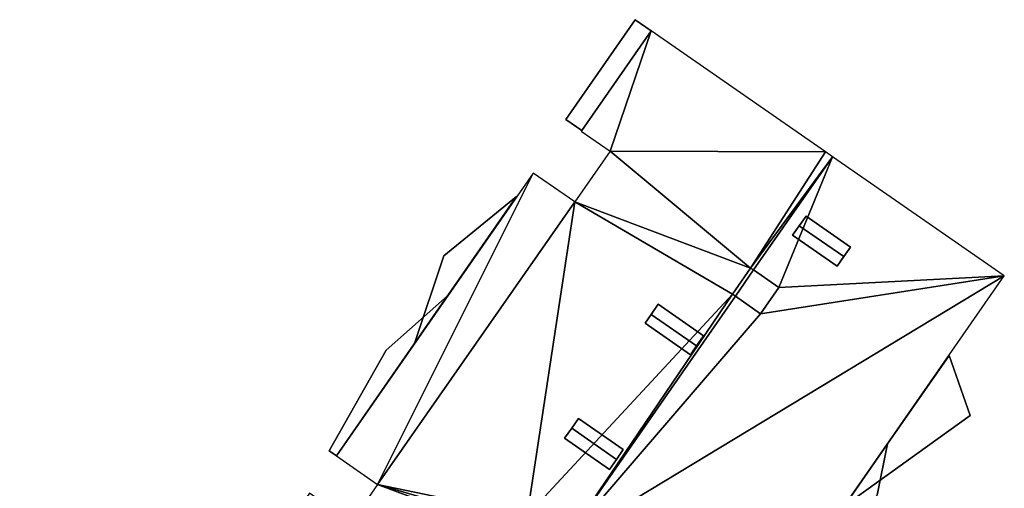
# Model space of a CAD drawing. Header units: inches. Extents: x 572839 to 573167, y 7035528 to 7035769.
# Tile 3 of 20: x 572839 to 572876, y 7035678 to 7035695. Entities that reach past the tile are written whole.
import ezdxf

# ---------------------------------------------------------------- set-up
doc = ezdxf.new("R2010")
doc.units = ezdxf.units.IN
doc.header["$MEASUREMENT"] = 0
doc.layers.add('Bygning', color=10, linetype='Continuous')

msp = doc.modelspace()

# ---------------------------------------------------------------- linework, layer by layer
at = {"layer": 'Bygning', "color": 74, "true_color": 0x55aa00}
for points in [[(572859.8, 7035691.63, 47.55), (572862.44, 7035695.43, 47.55), (572862.44, 7035695.43, 48.3), (572859.8, 7035691.63, 48.3)], [(572859.8, 7035691.63, 47.55), (572862.44, 7035695.43, 47.55), (572862.44, 7035695.43, 48.3), (572859.8, 7035691.63, 48.3)], [(572863.04, 7035695.01, 47.55), (572862.44, 7035695.43, 47.55), (572859.8, 7035691.63, 47.55), (572860.4, 7035691.21, 47.55)], [(572863.04, 7035695.01, 47.55), (572862.44, 7035695.43, 47.55), (572859.8, 7035691.63, 47.55), (572860.4, 7035691.21, 47.55)], [(572862.44, 7035695.43, 47.55), (572863.04, 7035695.01, 47.55), (572863.04, 7035695.01, 48.3), (572862.44, 7035695.43, 48.3)], [(572862.44, 7035695.43, 47.55), (572863.04, 7035695.01, 47.55), (572863.04, 7035695.01, 48.3), (572862.44, 7035695.43, 48.3)], [(572863.04, 7035695.01, 47.55), (572860.4, 7035691.21, 47.55), (572860.4, 7035691.21, 48.3), (572863.04, 7035695.01, 48.3)], [(572863.04, 7035695.01, 47.55), (572860.4, 7035691.21, 47.55), (572860.4, 7035691.21, 48.3), (572863.04, 7035695.01, 48.3)], [(572860.4, 7035691.21, 47.55), (572859.8, 7035691.63, 47.55), (572859.8, 7035691.63, 48.3), (572860.4, 7035691.21, 48.3)], [(572860.4, 7035691.21, 47.55), (572859.8, 7035691.63, 47.55), (572859.8, 7035691.63, 48.3), (572860.4, 7035691.21, 48.3)], [(572857.92, 7035688.69, 43.5), (572854.03, 7035683.09, 43.5), (572854.03, 7035683.09, 44.25), (572857.92, 7035688.69, 44.25)], [(572857.92, 7035688.69, 43.5), (572854.03, 7035683.09, 43.5), (572854.03, 7035683.09, 44.25), (572857.92, 7035688.69, 44.25)], [(572857.92, 7035688.69, 50.62), (572854.03, 7035683.09, 50.62), (572854.03, 7035683.09, 51.37), (572857.92, 7035688.69, 51.37)], [(572857.92, 7035688.69, 50.62), (572854.03, 7035683.09, 50.62), (572854.03, 7035683.09, 51.37), (572857.92, 7035688.69, 51.37)], [(572857.92, 7035688.69, 43.5), (572855.15, 7035686.43, 43.5), (572854.03, 7035683.09, 43.5)], [(572855.15, 7035686.43, 50.62), (572854.03, 7035683.09, 50.62), (572857.92, 7035688.69, 50.62)], [(572855.15, 7035686.43, 50.62), (572854.03, 7035683.09, 50.62), (572857.92, 7035688.69, 50.62)], [(572857.92, 7035688.69, 43.5), (572855.15, 7035686.43, 43.5), (572854.03, 7035683.09, 43.5)], [(572855.15, 7035686.43, 43.5), (572857.92, 7035688.69, 43.5), (572857.92, 7035688.69, 44.25), (572855.15, 7035686.43, 44.25)], [(572855.15, 7035686.43, 43.5), (572857.92, 7035688.69, 43.5), (572857.92, 7035688.69, 44.25), (572855.15, 7035686.43, 44.25)], [(572855.15, 7035686.43, 50.62), (572857.92, 7035688.69, 50.62), (572857.92, 7035688.69, 51.37), (572855.15, 7035686.43, 51.37)], [(572855.15, 7035686.43, 50.62), (572857.92, 7035688.69, 50.62), (572857.92, 7035688.69, 51.37), (572855.15, 7035686.43, 51.37)], [(572868.68, 7035687.58, 54.33), (572868.94, 7035687.95, 54.18), (572868.94, 7035687.95, 53.686), (572868.68, 7035687.58, 53.685)], [(572868.94, 7035687.95, 54.18), (572868.68, 7035687.58, 54.33), (572870.38, 7035686.41, 54.33), (572870.63, 7035686.771, 54.18)], [(572868.94, 7035687.95, 54.18), (572868.68, 7035687.58, 54.33), (572870.38, 7035686.41, 54.33), (572870.63, 7035686.771, 54.18)], [(572868.94, 7035687.95, 54.18), (572870.63, 7035686.771, 54.18), (572870.63, 7035686.771, 53.78), (572868.94, 7035687.95, 53.686)], [(572868.43, 7035687.22, 54.18), (572868.68, 7035687.58, 54.33), (572868.68, 7035687.58, 53.685), (572868.43, 7035687.22, 53.685)], [(572868.68, 7035687.58, 54.33), (572868.43, 7035687.22, 54.18), (572870.13, 7035686.04, 54.18), (572870.38, 7035686.41, 54.33)], [(572868.68, 7035687.58, 54.33), (572868.43, 7035687.22, 54.18), (572870.13, 7035686.04, 54.18), (572870.38, 7035686.41, 54.33)], [(572870.13, 7035686.04, 54.18), (572868.43, 7035687.22, 54.18), (572868.43, 7035687.22, 53.685), (572870.13, 7035686.04, 53.78)], [(572870.63, 7035686.771, 54.18), (572870.38, 7035686.41, 54.33), (572870.38, 7035686.41, 53.78), (572870.63, 7035686.771, 53.78)], [(572854.03, 7035683.09, 43.5), (572855.15, 7035686.43, 43.5), (572855.15, 7035686.43, 44.25), (572854.03, 7035683.09, 44.25)], [(572854.03, 7035683.09, 43.5), (572855.15, 7035686.43, 43.5), (572855.15, 7035686.43, 44.25), (572854.03, 7035683.09, 44.25)], [(572854.03, 7035683.09, 50.62), (572855.15, 7035686.43, 50.62), (572855.15, 7035686.43, 51.37), (572854.03, 7035683.09, 51.37)], [(572854.03, 7035683.09, 50.62), (572855.15, 7035686.43, 50.62), (572855.15, 7035686.43, 51.37), (572854.03, 7035683.09, 51.37)], [(572870.38, 7035686.41, 54.33), (572870.13, 7035686.04, 54.18), (572870.13, 7035686.04, 53.78), (572870.38, 7035686.41, 53.78)], [(572866.94, 7035685.9, 54.02), (572866.83, 7035685.97, 54.02), (572866.14, 7035684.98, 54.02), (572866.25, 7035684.9, 54.02)], [(572866.94, 7035685.9, 54.02), (572866.83, 7035685.97, 54.02), (572866.14, 7035684.98, 54.02), (572866.25, 7035684.9, 54.02)], [(572866.25, 7035684.9, 54.02), (572867.21, 7035684.23, 54.02), (572867.9, 7035685.23, 54.02), (572866.94, 7035685.9, 54.02)], [(572866.25, 7035684.9, 54.02), (572867.21, 7035684.23, 54.02), (572867.9, 7035685.23, 54.02), (572866.94, 7035685.9, 54.02)], [(572855.29, 7035684.91, 47.1), (572852.96, 7035682.84, 47.1), (572850.78, 7035679.01, 47.1), (572851.06, 7035678.82, 47.1)], [(572855.29, 7035684.91, 47.1), (572852.96, 7035682.84, 47.1), (572850.78, 7035679.01, 47.1), (572851.06, 7035678.82, 47.1)], [(572855.29, 7035684.91, 47.1), (572851.06, 7035678.82, 47.1), (572851.06, 7035678.82, 47.85), (572855.29, 7035684.91, 47.85)], [(572855.29, 7035684.91, 47.1), (572851.06, 7035678.82, 47.1), (572851.06, 7035678.82, 47.85), (572855.29, 7035684.91, 47.85)], [(572852.96, 7035682.84, 47.1), (572855.29, 7035684.91, 47.1), (572855.29, 7035684.91, 47.85), (572852.96, 7035682.84, 47.85)], [(572852.96, 7035682.84, 47.1), (572855.29, 7035684.91, 47.1), (572855.29, 7035684.91, 47.85), (572852.96, 7035682.84, 47.85)], [(572863.04, 7035684.2, 54.35), (572863.31, 7035684.59, 54.18), (572863.31, 7035684.59, 53.577), (572863.04, 7035684.2, 53.582)], [(572863.31, 7035684.59, 54.18), (572863.04, 7035684.2, 54.35), (572864.77, 7035683.01, 54.35), (572865.04, 7035683.39, 54.18)], [(572863.31, 7035684.59, 54.18), (572863.04, 7035684.2, 54.35), (572864.77, 7035683.01, 54.35), (572865.04, 7035683.39, 54.18)], [(572863.31, 7035684.59, 54.18), (572865.04, 7035683.39, 54.18), (572865.04, 7035683.39, 53.515), (572863.31, 7035684.59, 53.577)], [(572862.81, 7035683.87, 54.18), (572863.04, 7035684.2, 54.35), (572863.04, 7035684.2, 53.582), (572862.81, 7035683.87, 53.587)], [(572863.04, 7035684.2, 54.35), (572862.81, 7035683.87, 54.18), (572864.54, 7035682.67, 54.18), (572864.77, 7035683.01, 54.35)], [(572863.04, 7035684.2, 54.35), (572862.81, 7035683.87, 54.18), (572864.54, 7035682.67, 54.18), (572864.77, 7035683.01, 54.35)], [(572864.54, 7035682.67, 54.18), (572862.81, 7035683.87, 54.18), (572862.81, 7035683.87, 53.587), (572864.54, 7035682.67, 53.525)], [(572865.04, 7035683.39, 54.18), (572864.77, 7035683.01, 54.35), (572864.77, 7035683.01, 53.521), (572865.04, 7035683.39, 53.515)], [(572850.78, 7035679.01, 47.1), (572852.96, 7035682.84, 47.1), (572852.96, 7035682.84, 47.85), (572850.78, 7035679.01, 47.85)], [(572850.78, 7035679.01, 47.1), (572852.96, 7035682.84, 47.1), (572852.96, 7035682.84, 47.85), (572850.78, 7035679.01, 47.85)], [(572864.77, 7035683.01, 54.35), (572864.54, 7035682.67, 54.18), (572864.54, 7035682.67, 53.525), (572864.77, 7035683.01, 53.521)], [(572872.04, 7035679.271, 41.1), (572870.4, 7035676.91, 41.1), (572875.19, 7035680.351, 41.1), (572874.39, 7035682.64, 41.1)], [(572872.04, 7035679.271, 41.1), (572870.4, 7035676.91, 41.1), (572875.19, 7035680.351, 41.1), (572874.39, 7035682.64, 41.1)], [(572872.04, 7035679.271, 41.1), (572874.39, 7035682.64, 41.1), (572874.39, 7035682.64, 41.85), (572872.04, 7035679.271, 41.85)], [(572872.04, 7035679.271, 41.1), (572874.39, 7035682.64, 41.1), (572874.39, 7035682.64, 41.85), (572872.04, 7035679.271, 41.85)], [(572874.39, 7035682.64, 41.1), (572875.19, 7035680.351, 41.1), (572875.19, 7035680.351, 41.85), (572874.39, 7035682.64, 41.85)], [(572874.39, 7035682.64, 41.1), (572875.19, 7035680.351, 41.1), (572875.19, 7035680.351, 41.85), (572874.39, 7035682.64, 41.85)], [(572860.02, 7035679.87, 54.35), (572860.28, 7035680.24, 54.18), (572860.28, 7035680.24, 53.637), (572860.02, 7035679.87, 53.642)], [(572860.28, 7035680.24, 54.18), (572860.02, 7035679.87, 54.35), (572861.72, 7035678.68, 54.35), (572861.98, 7035679.061, 54.18)], [(572860.28, 7035680.24, 54.18), (572860.02, 7035679.87, 54.35), (572861.72, 7035678.68, 54.35), (572861.98, 7035679.061, 54.18)], [(572860.28, 7035680.24, 54.18), (572861.98, 7035679.061, 54.18), (572861.98, 7035679.061, 53.577), (572860.28, 7035680.24, 53.637)], [(572875.19, 7035680.351, 41.1), (572870.4, 7035676.91, 41.1), (572870.4, 7035676.91, 41.85), (572875.19, 7035680.351, 41.85)], [(572875.19, 7035680.351, 41.1), (572870.4, 7035676.91, 41.1), (572870.4, 7035676.91, 41.85), (572875.19, 7035680.351, 41.85)], [(572859.75, 7035679.49, 54.18), (572860.02, 7035679.87, 54.35), (572860.02, 7035679.87, 53.642), (572859.75, 7035679.49, 53.648)], [(572860.02, 7035679.87, 54.35), (572859.75, 7035679.49, 54.18), (572861.46, 7035678.3, 54.18), (572861.72, 7035678.68, 54.35)], [(572860.02, 7035679.87, 54.35), (572859.75, 7035679.49, 54.18), (572861.46, 7035678.3, 54.18), (572861.72, 7035678.68, 54.35)], [(572861.46, 7035678.3, 54.18), (572859.75, 7035679.49, 54.18), (572859.75, 7035679.49, 53.648), (572861.46, 7035678.3, 53.587)], [(572851.06, 7035678.82, 47.1), (572850.78, 7035679.01, 47.1), (572850.78, 7035679.01, 47.85), (572851.06, 7035678.82, 47.85)], [(572851.06, 7035678.82, 47.1), (572850.78, 7035679.01, 47.1), (572850.78, 7035679.01, 47.85), (572851.06, 7035678.82, 47.85)], [(572861.98, 7035679.061, 54.18), (572861.72, 7035678.68, 54.35), (572861.72, 7035678.68, 53.582), (572861.98, 7035679.061, 53.577)], [(572868.57, 7035674.28, 47.47), (572872.04, 7035679.271, 47.47), (572872.04, 7035679.271, 48.22), (572868.57, 7035674.28, 48.22)], [(572868.57, 7035674.28, 47.47), (572872.04, 7035679.271, 47.47), (572872.04, 7035679.271, 48.22), (572868.57, 7035674.28, 48.22)], [(572872.04, 7035679.271, 47.47), (572868.57, 7035674.28, 47.47), (572871.65, 7035677.32, 47.47)], [(572872.04, 7035679.271, 47.47), (572868.57, 7035674.28, 47.47), (572871.65, 7035677.32, 47.47)], [(572870.4, 7035676.91, 41.1), (572872.04, 7035679.271, 41.1), (572872.04, 7035679.271, 41.85), (572870.4, 7035676.91, 41.85)], [(572870.4, 7035676.91, 41.1), (572872.04, 7035679.271, 41.1), (572872.04, 7035679.271, 41.85), (572870.4, 7035676.91, 41.85)], [(572872.04, 7035679.271, 47.47), (572871.65, 7035677.32, 47.47), (572871.65, 7035677.32, 48.22), (572872.04, 7035679.271, 48.22)], [(572872.04, 7035679.271, 47.47), (572871.65, 7035677.32, 47.47), (572871.65, 7035677.32, 48.22), (572872.04, 7035679.271, 48.22)], [(572861.72, 7035678.68, 54.35), (572861.46, 7035678.3, 54.18), (572861.46, 7035678.3, 53.587), (572861.72, 7035678.68, 53.582)]]:
    msp.add_3dface(points, dxfattribs=at)

# ---------------------------------------------------------------- meshes
mesh = msp.add_polyface(dxfattribs=at)
corners = [(572844.16, 7035665.5, 53.81), (572845.66, 7035655.84, 53.46), (572845.93, 7035655.65, 53.46), (572842.8, 7035663.54, 53.81), (572839, 7035660.47, 53.88), (572841.68, 7035664.32, 53.88), (572842.55, 7035666.62, 53.88), (572851.62, 7035676.28, 53.81), (572850.03, 7035677.39, 53.88), (572859.231, 7035674.799, 53.46), (572869.68, 7035690.4, 53.46), (572866.83, 7035685.97, 54.02), (572869.95, 7035690.21, 53.46), (572863.04, 7035695.01, 53.88), (572861.48, 7035690.42, 53.81), (572851.06, 7035678.82, 53.88), (572852.63, 7035677.73, 53.81), (572858.55, 7035689.59, 53.88), (572866.14, 7035684.98, 54.02), (572859.752, 7035675.549, 53.46), (572866.25, 7035684.9, 53.46), (572860.38, 7035691.18, 53.88), (572866.94, 7035685.9, 53.46), (572858.32, 7035676.55, 54.18), (572858.04, 7035676.15, 54.35), (572857.8, 7035675.8, 54.18), (572860.14, 7035688.49, 53.81)]
mesh.append_faces([[corners[k] for k in face] for face in [(16, 23, 26), (18, 26, 23), (10, 14, 11), (7, 0, 9), (11, 26, 18), (14, 26, 11), (17, 16, 26), (16, 7, 25), (7, 9, 25), (16, 25, 24), (16, 24, 23), (18, 23, 19), (12, 11, 22), (21, 14, 13), (18, 19, 20), (15, 16, 17), (3, 1, 0), (13, 14, 10), (6, 0, 7), (10, 11, 12), (0, 2, 9), (6, 7, 8), (4, 3, 5), (1, 3, 4), (0, 1, 2)]])
mesh = msp.add_polyface(dxfattribs=at)
corners = [(572844.16, 7035665.5, 53.81), (572845.66, 7035655.84, 53.46), (572845.93, 7035655.65, 53.46), (572842.8, 7035663.54, 53.81), (572839, 7035660.47, 53.88), (572841.68, 7035664.32, 53.88), (572842.55, 7035666.62, 53.88), (572851.62, 7035676.28, 53.81), (572850.03, 7035677.39, 53.88), (572859.231, 7035674.799, 53.46), (572869.68, 7035690.4, 53.46), (572866.83, 7035685.97, 54.02), (572869.95, 7035690.21, 53.46), (572863.04, 7035695.01, 53.88), (572861.48, 7035690.42, 53.81), (572851.06, 7035678.82, 53.88), (572852.63, 7035677.73, 53.81), (572858.55, 7035689.59, 53.88), (572866.14, 7035684.98, 54.02), (572859.752, 7035675.549, 53.46), (572866.25, 7035684.9, 53.46), (572860.38, 7035691.18, 53.88), (572866.94, 7035685.9, 53.46), (572858.32, 7035676.55, 54.18), (572858.04, 7035676.15, 54.35), (572857.8, 7035675.8, 54.18), (572860.14, 7035688.49, 53.81)]
mesh.append_faces([[corners[k] for k in face] for face in [(16, 23, 26), (18, 26, 23), (10, 14, 11), (7, 0, 9), (11, 26, 18), (14, 26, 11), (17, 16, 26), (16, 7, 25), (7, 9, 25), (16, 25, 24), (16, 24, 23), (18, 23, 19), (12, 11, 22), (21, 14, 13), (18, 19, 20), (15, 16, 17), (3, 1, 0), (13, 14, 10), (6, 0, 7), (10, 11, 12), (0, 2, 9), (6, 7, 8), (4, 3, 5), (1, 3, 4), (0, 1, 2)]])
mesh = msp.add_polyface(dxfattribs=at)
corners = [(572867.9, 7035685.23, 54.02), (572869.95, 7035690.21, 53.46), (572866.94, 7035685.9, 53.46), (572876.49, 7035685.67, 53.88), (572855.09, 7035654.88, 53.88), (572845.93, 7035655.65, 53.46), (572852.47, 7035651.11, 53.88), (572859.752, 7035675.549, 53.46), (572860.47, 7035662.62, 53.88), (572859.231, 7035674.799, 53.46), (572859.481, 7035675.159, 53.46), (572866.25, 7035684.9, 53.46), (572867.21, 7035684.23, 54.02)]
mesh.append_faces([[corners[k] for k in face] for face in [(12, 7, 3), (12, 3, 0), (11, 7, 12), (4, 8, 5), (7, 10, 8), (8, 10, 9), (5, 8, 9), (3, 7, 8), (4, 5, 6), (1, 0, 3), (0, 1, 2)]])
mesh = msp.add_polyface(dxfattribs=at)
corners = [(572867.9, 7035685.23, 54.02), (572869.95, 7035690.21, 53.46), (572866.94, 7035685.9, 53.46), (572876.49, 7035685.67, 53.88), (572855.09, 7035654.88, 53.88), (572845.93, 7035655.65, 53.46), (572852.47, 7035651.11, 53.88), (572859.752, 7035675.549, 53.46), (572860.47, 7035662.62, 53.88), (572859.231, 7035674.799, 53.46), (572859.481, 7035675.159, 53.46), (572866.25, 7035684.9, 53.46), (572867.21, 7035684.23, 54.02)]
mesh.append_faces([[corners[k] for k in face] for face in [(12, 7, 3), (12, 3, 0), (11, 7, 12), (4, 8, 5), (7, 10, 8), (8, 10, 9), (5, 8, 9), (3, 7, 8), (4, 5, 6), (1, 0, 3), (0, 1, 2)]])

doc.saveas('drawing.dxf')
